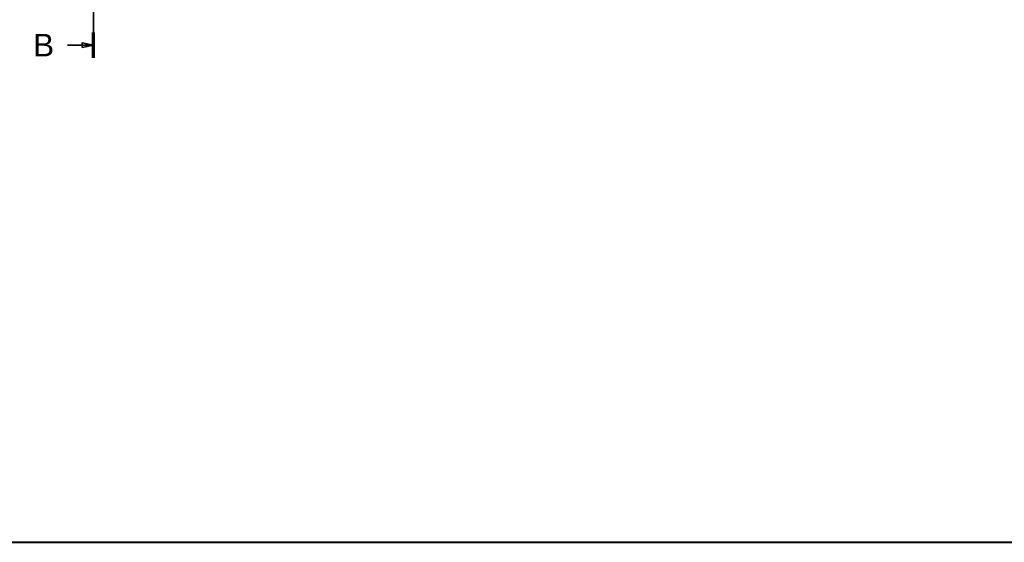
# Model space of a CAD drawing. Header units: millimetres. Extents: x 200 to 13555, y -185 to 8310.
# Tile 11 of 70: x 6030 to 8208, y 100 to 1257. Entities that reach past the tile are written whole.
import ezdxf

# ---------------------------------------------------------------- set-up
doc = ezdxf.new("R2010")
doc.units = ezdxf.units.MM
doc.header["$LTSCALE"] = 10
doc.linetypes.add('CHAIN', pattern=[0.3543, 0.2362, -0.0295, 0.0591, -0.0295])
doc.linetypes.add('Long Dash Dotted', pattern=[305, 240, -30, 5, -30])
doc.layers.get('0').update_dxf_attribs({"lineweight": 25})
doc.layers.add('AM_BOR', color=7, linetype='Continuous', lineweight=40)
doc.layers.add('Schnittansichtslinien(DIN)', color=7, linetype='Long Dash Dotted', lineweight=35)
doc.styles.add('Arial 5.0', font='arial.ttf')

# ---------------------------------------------------------------- blocks, each defined once
blk = doc.blocks.new('Ränder Schweizer_mit_Lochabstand')
at = {"layer": 'AM_BOR'}
blk.add_line((20, 10), (1179, 10), dxfattribs=at)
blk = doc.blocks.new('2DTransSchnitt1')
at = {"layer": 'Schnittansichtslinien(DIN)', "linetype": 'CHAIN', "ltscale": 23.704689}
blk.add_line((619.26, 117.27), (619.26, 702.37), dxfattribs=at)
at = {"layer": 'Schnittansichtslinien(DIN)', "linetype": 'Continuous', "lineweight": 70}
blk.add_line((619.26, 117.27), (619.26, 122.87), dxfattribs=at)
at = {"layer": 'Schnittansichtslinien(DIN)', "linetype": 'Continuous'}
for p, q in [((613.53, 120.07), (616.76, 120.07)), ((619.26, 120.07), (616.76, 120.57)), ((616.76, 120.57), (616.76, 119.57)), ((616.76, 120.07), (619.26, 120.07)), ((616.76, 119.57), (619.26, 120.07))]:
    blk.add_line(p, q, dxfattribs=at)
at = {"layer": 'Schnittansichtslinien(DIN)', "linetype": 'Continuous', "flags": 128}
blk.add_lwpolyline([(616.76, 119.57), (619.26, 120.07), (616.76, 120.57), (616.76, 119.57)], dxfattribs=at)
at = {"layer": 'Schnittansichtslinien(DIN)'}
blk.add_solid([(616.76, 119.57), (619.26, 120.07), (616.76, 120.57), (616.76, 119.57)], dxfattribs=at)
at = {"layer": 'Schnittansichtslinien(DIN)', "insert": (605.91, 117.57), "char_height": 5, "attachment_point": 7, "style": 'Arial 5.0'}
blk.add_mtext('B', dxfattribs=at)

msp = doc.modelspace()

# ---------------------------------------------------------------- block references
at = {"xscale": 10, "yscale": 10, "zscale": 10}
msp.add_blockref('Ränder Schweizer_mit_Lochabstand', (0, 0), dxfattribs=at)
at = {"layer": 'Schnittansichtslinien(DIN)', "xscale": 10, "yscale": 10, "zscale": 10}
msp.add_blockref('2DTransSchnitt1', (0, 0), dxfattribs=at)

doc.saveas('drawing.dxf')
